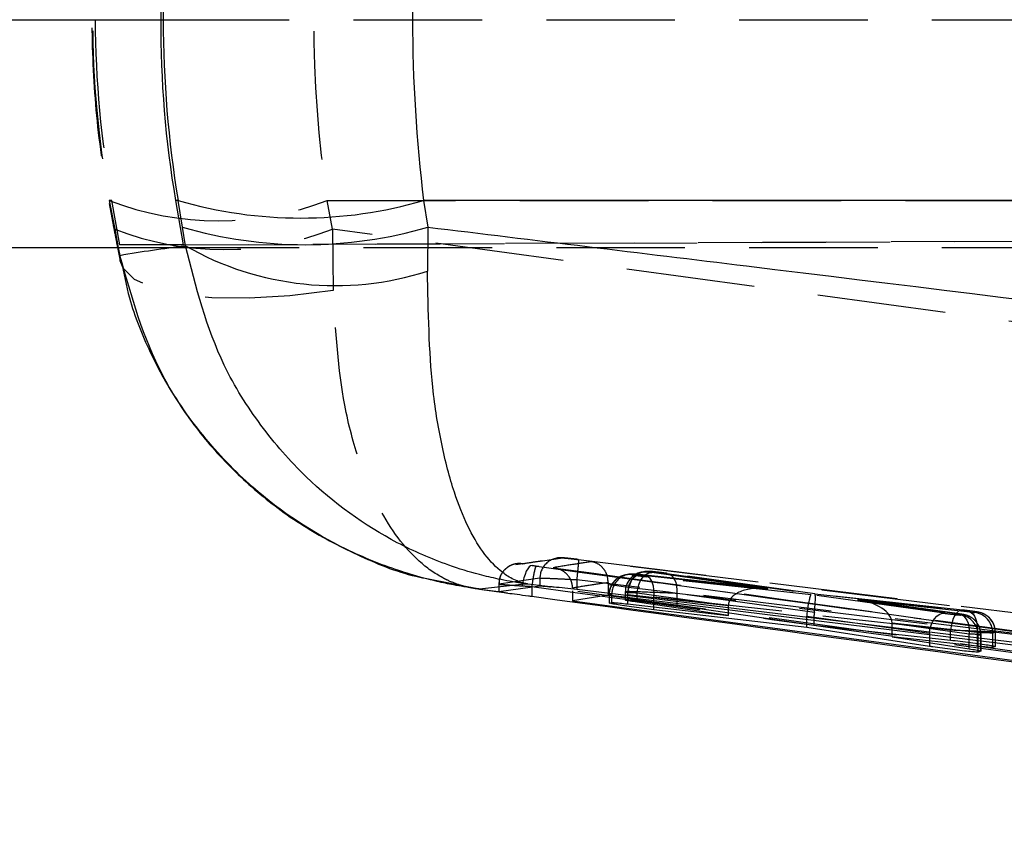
# Model space of a CAD drawing. Extents: x 40 to 416, y 16 to 281.
# Tile 8 of 41: x 158 to 168, y 145 to 153. Entities that reach past the tile are written whole.
import ezdxf

# ---------------------------------------------------------------- set-up
doc = ezdxf.new("R2010")
doc.units = 0
doc.linetypes.add('HIDDEN', pattern=[1.905, 1.27, -0.635])
doc.layers.get('0').update_dxf_attribs({"linetype": 'CONTINUOUS'})

msp = doc.modelspace()

# ---------------------------------------------------------------- linework, layer by layer
at = {"color": 7, "linetype": 'CONTINUOUS'}
for p, q in [((157.19993, 153.15955), (159.2592, 153.15955)), ((159.43057, 151.37455), (159.40535, 151.37455)), ((159.40535, 151.37455), (159.48025, 150.93507)), ((159.47342, 151.11138), (159.43057, 151.37455)), ((185.52431, 151.37455), (161.85655, 151.37455)), ((161.85655, 151.37455), (161.8994, 151.11138)), ((159.50263, 150.92726), (159.47342, 151.11138)), ((161.8994, 151.11138), (161.89475, 150.67757)), ((157.19993, 150.90955), (159.35769, 150.90955)), ((158.83245, 150.90955), (158.85878, 150.78005)), ((159.48025, 150.93507), (159.37361, 150.93507)), ((163.10894, 147.56016), (162.88429, 147.58746)), ((162.40946, 147.53746), (162.62489, 147.50766)), ((162.59974, 147.51482), (163.00568, 147.5684)), ((162.61922, 147.50876), (162.68546, 147.4995)), ((162.92439, 147.56371), (162.92439, 147.46656)), ((163.32837, 147.51928), (163.32837, 147.42279)), ((163.67913, 147.49492), (163.67913, 147.47854)), ((163.67913, 147.47854), (163.32837, 147.42279)), ((163.32837, 147.42279), (179.33278, 145.25886)), ((182.07172, 145.20497), (163.67913, 147.47854)), ((163.68912, 147.39949), (163.7162, 147.40468)), ((163.84888, 147.42894), (163.87511, 147.43351)), ((163.87197, 147.39029), (164.86714, 147.27588)), ((164.86714, 147.27588), (163.96519, 147.40819)), ((165.64143, 147.15933), (164.13243, 147.33353)), ((164.3578, 147.37845), (165.71533, 147.18075)), ((164.86714, 147.27588), (164.86714, 147.30427)), ((165.64143, 147.15933), (165.64143, 147.19151)), ((166.85329, 146.9716), (165.64143, 147.15933)), ((165.71533, 147.18075), (167.06242, 147.03373)), ((166.48421, 147.0651), (166.48421, 147.09683)), ((166.48421, 147.0651), (167.24491, 146.94814)), ((167.32388, 146.97318), (166.48421, 147.0651)), ((167.36047, 146.92425), (167.33526, 146.916)), ((167.5049, 146.96945), (167.47885, 146.96155))]:
    msp.add_line(p, q, dxfattribs=at)
at = {"color": 7, "linetype": 'HIDDEN'}
for p, q in [((159.2592, 153.15955), (186.07009, 153.15955)), ((158.75064, 151.37455), (158.80436, 151.09072)), ((158.77586, 151.37455), (158.75064, 151.37455)), ((158.8555, 150.93507), (158.77586, 151.37455)), ((160.95566, 151.09072), (160.90195, 151.37455)), ((160.90195, 151.37455), (178.30111, 151.37455)), ((158.74918, 151.34537), (158.8029, 151.06154)), ((158.80436, 151.09072), (158.83971, 150.90955)), ((158.8555, 150.93507), (194.35928, 151.09039)), ((178.33662, 148.73259), (160.95566, 151.09072)), ((160.95566, 151.09072), (160.96232, 150.48633)), ((159.48025, 150.93507), (186.39772, 151.0529)), ((159.37361, 150.93507), (158.8555, 150.93507)), ((159.35769, 150.90955), (174.03405, 150.90955)), ((162.97629, 147.80628), (162.76873, 147.77697)), ((163.03218, 147.81778), (163.23245, 147.84502)), ((163.3849, 147.82928), (169.68216, 147.06081)), ((182.17807, 145.50752), (163.51683, 147.80715)), ((162.96723, 147.76472), (162.92765, 147.77033)), ((163.85588, 147.67861), (163.81788, 147.66474)), ((163.88295, 147.6831), (163.85588, 147.67861)), ((163.91271, 147.67979), (163.93978, 147.68427)), ((163.98937, 147.68003), (163.9917, 147.67971)), ((165.2479, 147.54185), (163.98937, 147.68003)), ((163.9917, 147.67971), (165.25695, 147.5408)), ((164.00617, 147.70326), (164.01563, 147.70506)), ((164.04186, 147.70941), (164.01563, 147.70506)), ((164.07246, 147.70624), (164.09869, 147.71058)), ((165.25695, 147.5408), (164.11123, 147.69961)), ((164.25959, 147.69256), (164.26291, 147.69218)), ((164.25959, 147.69256), (165.72038, 147.48992)), ((165.7209, 147.48992), (164.26291, 147.69218)), ((161.87156, 147.64494), (162.45554, 147.531)), ((162.59867, 147.58595), (162.59867, 147.51388)), ((163.00568, 147.64354), (162.59974, 147.58631)), ((162.59974, 147.58631), (162.59974, 147.58633)), ((162.59974, 147.58633), (162.60153, 147.58595)), ((162.59974, 147.58631), (162.59974, 147.51482)), ((163.00568, 147.64354), (163.00568, 147.5684)), ((169.66553, 146.85941), (163.36908, 147.62769)), ((163.36908, 147.62769), (163.36908, 147.62766)), ((163.36908, 147.62766), (163.36908, 147.53243)), ((163.67922, 147.60356), (163.67913, 147.58185)), ((163.67913, 147.58185), (163.67913, 147.49492)), ((165.68398, 147.48161), (164.06048, 147.65971)), ((162.36679, 147.54402), (162.61922, 147.50876)), ((162.92439, 147.56371), (162.92487, 147.56366)), ((162.92487, 147.56366), (162.94693, 147.56065)), ((163.68825, 147.48117), (163.68825, 147.39898)), ((163.7162, 147.48578), (163.68912, 147.4813)), ((163.68912, 147.4813), (163.68912, 147.39949)), ((163.7162, 147.40468), (163.7162, 147.48578)), ((163.84801, 147.50762), (163.84801, 147.42818)), ((163.87511, 147.51209), (163.84888, 147.50775)), ((163.84888, 147.50775), (163.84888, 147.42894)), ((164.86714, 147.37196), (163.87197, 147.48122)), ((163.87197, 147.48122), (163.87197, 147.39029)), ((163.87511, 147.43351), (163.87511, 147.51209)), ((163.96519, 147.50112), (164.86718, 147.37609)), ((163.96519, 147.42661), (163.96519, 147.50112)), ((165.71687, 147.30554), (164.3578, 147.49408)), ((164.3578, 147.49408), (164.3578, 147.37845)), ((166.99935, 147.29928), (165.68398, 147.48161)), ((165.72038, 147.48992), (167.18215, 147.32943)), ((167.17982, 147.32975), (165.72085, 147.48993)), ((164.13243, 147.46122), (165.64314, 147.29549)), ((164.13243, 147.36035), (164.13243, 147.46122)), ((167.25194, 147.3096), (166.14446, 147.43109)), ((166.14446, 147.43109), (167.14669, 147.29206)), ((167.15001, 147.29167), (166.15442, 147.42979)), ((164.86714, 147.30427), (164.86714, 147.37196)), ((167.32965, 147.30938), (167.3036, 147.30506)), ((165.64143, 147.26877), (166.85329, 147.10079)), ((165.64143, 147.19151), (165.64143, 147.26877)), ((167.06242, 147.13094), (165.71533, 147.27884)), ((165.71533, 147.18075), (165.71533, 147.27884)), ((166.48417, 147.20323), (167.32388, 147.11111)), ((166.48421, 147.09683), (166.48421, 147.1991)), ((167.24491, 147.09357), (166.48421, 147.1991)), ((167.18521, 147.28546), (167.16, 147.28129)), ((166.85329, 147.10079), (166.85329, 147.00836)), ((167.06242, 147.03373), (167.06242, 147.13094)), ((167.24491, 146.94814), (167.24491, 147.09357)), ((167.32388, 147.11111), (167.32388, 147.00148)), ((167.35882, 147.11244), (167.36047, 147.08698)), ((167.47885, 147.10658), (167.5049, 147.11089)), ((167.47885, 146.96155), (167.47885, 147.10658)), ((167.5049, 147.11089), (167.5049, 146.96945)), ((167.50577, 146.97013), (167.50577, 147.11102)), ((167.33526, 147.0828), (167.36047, 147.08698)), ((167.33526, 146.916), (167.33526, 147.0828)), ((167.36047, 147.08698), (167.36047, 146.92425)), ((167.36134, 146.92526), (167.36134, 147.08711))]:
    msp.add_line(p, q, dxfattribs=at)
at = {"color": 8, "linetype": 'CONTINUOUS'}
for p, q in [((158.83971, 150.90955), (158.85468, 150.83281)), ((158.85827, 150.77774), (158.85468, 150.83281)), ((162.94693, 147.56065), (163.32837, 147.50847)), ((163.96519, 147.40819), (163.96519, 147.42661)), ((164.13243, 147.33353), (164.13243, 147.36035)), ((166.85329, 147.00836), (166.85329, 146.9716)), ((167.32388, 147.00148), (167.32388, 146.97318))]:
    msp.add_line(p, q, dxfattribs=at)
at = {"color": 7, "linetype": 'HIDDEN', "flags": 128}
for points in [[(160.96232, 150.48633), (160.53552, 150.43361), (160.13129, 150.40911), (159.76367, 150.41367), (159.44545, 150.44714), (159.18771, 150.50835), (158.99941, 150.59518), (158.8871, 150.7046), (158.85827, 150.77774)], [(162.92765, 147.77033), (162.91367, 147.76728), (162.89916, 147.75639), (162.88467, 147.7381), (162.8708, 147.71313), (162.85809, 147.68246), (162.84704, 147.64732), (162.83809, 147.60908), (162.83159, 147.56927)], [(163.87197, 147.48122), (163.87744, 147.52194), (163.88672, 147.56093), (163.89941, 147.59655), (163.91499, 147.6273), (163.93278, 147.65187), (163.95205, 147.66923), (163.97197, 147.67864), (163.98937, 147.68003)], [(163.96519, 147.50112), (163.9712, 147.54128), (163.98199, 147.57978), (163.99711, 147.61504), (164.01594, 147.6456), (164.0377, 147.67021), (164.0615, 147.68784), (164.08635, 147.69778), (164.11123, 147.69961)], [(164.01563, 147.70506), (164.03034, 147.70694), (164.07246, 147.70624)], [(164.26291, 147.69218), (164.28196, 147.6869), (164.30267, 147.67435), (164.32097, 147.65536), (164.33623, 147.63061), (164.34788, 147.60099), (164.35552, 147.56754), (164.35886, 147.53148), (164.3578, 147.49408)], [(164.13243, 147.46122), (164.13388, 147.49817), (164.13194, 147.53384), (164.12667, 147.56698), (164.11826, 147.59645), (164.10701, 147.62122), (164.0933, 147.64043), (164.0776, 147.65341), (164.06048, 147.65971)], [(166.85329, 147.10079), (166.8593, 147.14095), (166.87009, 147.17945), (166.88522, 147.21471), (166.90404, 147.24527), (166.92581, 147.26988), (166.94961, 147.28751), (166.97446, 147.29745), (166.99935, 147.29928)], [(167.18215, 147.32943), (167.16242, 147.32836), (167.1425, 147.31895), (167.12323, 147.30159), (167.10544, 147.27702), (167.08986, 147.24627), (167.07717, 147.21065), (167.06789, 147.17166), (167.06242, 147.13094)], [(167.14669, 147.29206), (167.16906, 147.28639), (167.18977, 147.27384), (167.20808, 147.25485), (167.22333, 147.23011), (167.23498, 147.20048), (167.24262, 147.16704), (167.24596, 147.13097), (167.24491, 147.09357)], [(167.25194, 147.3096), (167.26906, 147.30329), (167.28475, 147.29031), (167.29846, 147.27111), (167.30971, 147.24634), (167.31812, 147.21687), (167.32338, 147.18373), (167.32532, 147.14806), (167.32388, 147.11111)]]:
    msp.add_lwpolyline(points, dxfattribs=at)
at = {"color": 7, "linetype": 'CONTINUOUS', "flags": 128}
msp.add_lwpolyline([(182.25454, 145.24672), (174.19925, 146.22201), (163.36908, 147.53243)], dxfattribs=at)
at = {"color": 7, "linetype": 'HIDDEN'}
for centre, radius, start, end in [((159.8263, 154.15571), 2.98193, 248.855295, 291.144705), ((159.88001, 153.87188), 2.98193, 248.85529, 291.14471), ((163.20808, 147.64409), 0.2024, 83.083834, 180.157505), ((163.88853, 147.48185), 0.19941, 83.038107, 180.156996), ((163.91561, 147.48633), 0.19941, 83.038162, 180.156942), ((164.04843, 147.50824), 0.19955, 102.227219, 180.140446), ((164.07452, 147.51264), 0.19941, 83.038107, 180.156996), ((167.27884, 147.10659), 0.20002, 359.996918, 82.888315), ((167.30494, 147.111), 0.19991, 15.380151, 82.89994), ((167.13524, 147.08281), 0.20002, 359.997151, 82.889291), ((167.16079, 147.08772), 0.19925, 60.292329, 82.958228)]:
    msp.add_arc(centre, radius, start, end, dxfattribs=at)
at = {"color": 7, "linetype": 'CONTINUOUS'}
for centre, radius, start, end in [((160.64356, 155.5305), 4.32935, 253.729168, 286.270832), ((160.68641, 155.26734), 4.32936, 253.729203, 286.270797), ((160.98128, 153.50982), 2.97591, 240.206569, 287.875651)]:
    msp.add_arc(centre, radius, start, end, dxfattribs=at)
at = {"color": 7, "linetype": 'HIDDEN'}
for centre, major_axis, ratio, start_param, end_param in [((169.43792, 153.15955), (10.85215, 0), 0.9472259, 2.9670597, 3.3161256), ((168.86353, 153.15955), (0, 10.27943), 0.9974236, 1.3962634, 1.5707963), ((169.43792, 153.15955), (0, 10.27943), 0.8432031, 1.3962634, 1.7453293), ((168.86353, 153.15955), (-5.48314, 8.71528), 0.9940905, 1.0118926, 1.1864256), ((164.01242, 147.66748), (0.1, -0.01218), 0.0216375, 3.0679446, 5.2163663), ((164.17217, 147.69393), (0.1, -0.01218), 0.0216375, 3.0679446, 4.0597172), ((164.1984, 147.69827), (0.1, -0.01218), 0.0216375, 0.9150088, 3.0679446), ((164.14801, 147.49544), (0.3, -0.01217), 0.0073074, 3.0656059, 4.0573784), ((164.17424, 147.49979), (0.3, -0.01217), 0.0073074, 0.91267, 3.0656059), ((165.23278, 147.34231), (0.36479, -0.0453), 0.5439549, 1.5721044, 3.1992773), ((165.65981, 147.28312), (0.02464, 0.1985), 0.0904407, 0.0261064, 1.5196515), ((165.69622, 147.29143), (0.02466, 0.19849), 0.0940965, 4.7952228, 6.3093024), ((166.1203, 147.2326), (0.36306, -0.04509), 0.5465453, 0.0785605, 1.5721167), ((165.0406, 147.36341), (-0.02803, 0.19967), 0.8573042, 1.3879116, 1.4084842), ((165.83301, 147.25911), (-0.07564, 0.18867), 0.9329121, 1.0312894, 1.1649249), ((165.88813, 147.27036), (-0.02715, 0.19977), 0.8542832, 1.2793833, 1.4130506), ((167.06029, 147.2936), (0.1, -0.01218), 0.0216375, 4.0596471, 6.2095373), ((167.0855, 147.29777), (0.1, -0.01218), 0.0216375, 6.2095373, 7.1981736), ((167.22994, 147.32168), (0.1, -0.01218), 0.0216375, 6.2095373, 8.3548239), ((167.20389, 147.31737), (0.1, -0.01218), 0.0216375, 5.2162492, 6.2095373), ((166.29287, 147.20866), (-0.07406, 0.18922), 0.9323991, 4.3149611, 4.3354822), ((167.20577, 147.1232), (0.3, -0.01217), 0.0073074, 6.2071985, 8.3524852), ((167.06134, 147.09928), (0.3, -0.01217), 0.0073074, 6.2071985, 7.1958348), ((167.17973, 147.11888), (0.3, -0.01217), 0.0073074, 5.2139104, 6.2071985)]:
    msp.add_ellipse(centre, major_axis=major_axis, ratio=ratio, start_param=start_param, end_param=end_param, dxfattribs=at)
at = {"color": 7, "linetype": 'CONTINUOUS'}
for centre, major_axis, ratio, start_param, end_param in [((168.9513, 153.15955), (0, 10.27943), 0.9404807, 1.3962634, 1.7453293), ((169.50533, 153.15955), (0, 10.27943), 0.9967601, 1.3962634, 1.5707963), ((168.9513, 153.15955), (0, 10.27943), 0.7008368, 1.3962634, 1.7453293), ((169.50533, 153.15955), (5.05816, 8.96657), 0.9937725, 2.0817417, 2.2562746)]:
    msp.add_ellipse(centre, major_axis=major_axis, ratio=ratio, start_param=start_param, end_param=end_param, dxfattribs=at)
at = {"color": 7, "linetype": 'HIDDEN'}
for points, knots in [([(158.74918, 154.97374), (158.71966, 154.80291), (158.63919, 154.33726), (158.57387, 153.56386), (158.57815, 152.66144), (158.64824, 151.92039), (158.72452, 151.48584), (158.74918, 151.34537)], [0, 0, 0, 0, 0.1430459, 0.3899198, 0.6358538, 0.8822816, 1, 1, 1, 1]), ([(158.79052, 151.12741), (158.80182, 151.06638), (158.81553, 150.9923), (158.82992, 150.92195), (158.83245, 150.90955)], [0, 0, 0, 0, 0.823797, 1, 1, 1, 1]), ([(162.40946, 147.53746), (162.40756, 147.53764), (162.40536, 147.53785), (162.40202, 147.53817), (162.39844, 147.53853), (162.39167, 147.53925), (162.38028, 147.54056), (162.36163, 147.543), (162.33112, 147.54777), (162.28118, 147.55767), (162.19943, 147.57968), (162.11752, 147.61168), (161.9807, 147.68044), (161.73556, 147.85411), (161.44904, 148.23217), (161.21564, 148.7878), (161.02651, 149.47316), (160.98723, 150.0932), (160.96232, 150.48633)], [0, 0, 0, 0, 0.0024294, 0.0028211, 0.0042749, 0.0070142, 0.0115091, 0.0188863, 0.0309987, 0.0509108, 0.0837522, 0.1384114, 0.1607384, 0.271208, 0.4879997, 0.6252151, 0.7623728, 1, 1, 1, 1]), ([(162.82964, 147.7874), (162.81483, 147.78852), (162.79063, 147.79035), (162.74422, 147.78284), (162.69253, 147.76179), (162.64123, 147.71554), (162.60641, 147.6548), (162.60196, 147.60915), (162.59974, 147.58633)], [0, 0, 0, 0, 0.1288107, 0.2104737, 0.407862, 0.6052496, 0.8026225, 1, 1, 1, 1]), ([(162.74676, 147.78081), (162.74216, 147.77968), (162.71646, 147.77334), (162.67134, 147.74628), (162.62534, 147.69348), (162.59992, 147.63583), (162.60165, 147.59875), (162.60224, 147.58594)], [0, 0, 0, 0, 0.0555512, 0.3103796, 0.5783669, 0.8543017, 1, 1, 1, 1]), ([(162.82964, 147.7874), (162.84035, 147.78911), (162.89393, 147.79769), (162.96142, 147.80829), (163.01826, 147.81592), (163.03218, 147.81778)], [0, 0, 0, 0, 0.1587791, 0.7938955, 1, 1, 1, 1]), ([(163.51683, 147.80715), (163.45369, 147.79822), (163.32703, 147.78033), (163.2005, 147.75912), (163.13704, 147.74848)], [0, 0, 0, 0, 0.4984977, 1, 1, 1, 1]), ([(163.3834, 147.82948), (163.37648, 147.83032), (163.35, 147.83354), (163.30458, 147.83873), (163.25447, 147.84388), (163.23173, 147.84598), (163.20867, 147.84681), (163.19355, 147.84618), (163.18513, 147.84525), (163.18344, 147.84504), (163.18324, 147.84502), (163.18322, 147.84502)], [0, 0, 0, 0, 0.0819144, 0.3136583, 0.5516927, 0.8118604, 0.8964953, 0.979454, 0.9974568, 0.9998333, 1, 1, 1, 1]), ([(163.23244, 147.84502), (163.23539, 147.84499), (163.24127, 147.84492), (163.27004, 147.84227), (163.30991, 147.83805), (163.35062, 147.83341), (163.37604, 147.83035), (163.3849, 147.82928)], [0, 0, 0, 0, 0.2199171, 0.4397571, 0.6600313, 0.8815013, 1, 1, 1, 1]), ([(163.3849, 147.82928), (163.38527, 147.82889), (163.38577, 147.82838), (163.3862, 147.8209), (163.38553, 147.80192), (163.38192, 147.75602), (163.37541, 147.69579), (163.37119, 147.65039), (163.36908, 147.62769)], [0, 0, 0, 0, 0.1117394, 0.150099, 0.3626771, 0.5752536, 0.7876082, 1, 1, 1, 1]), ([(163.67922, 147.60356), (163.67783, 147.62304), (163.67505, 147.66187), (163.65093, 147.7187), (163.60696, 147.77282), (163.55765, 147.79877), (163.52487, 147.80595), (163.51746, 147.80705), (163.51683, 147.80715)], [0, 0, 0, 0, 0.16551596, 0.32995254, 0.576656, 0.9054096, 0.99194165, 1, 1, 1, 1]), ([(162.96723, 147.76472), (162.96385, 147.75893), (162.95814, 147.74914), (162.94577, 147.69262), (162.93475, 147.63158), (162.92816, 147.5863), (162.92487, 147.56366)], [0, 0, 0, 0, 0.3349067, 0.56593, 0.7829639, 1, 1, 1, 1]), ([(162.92765, 147.77033), (165.43449, 147.42725), (168.52558, 147.0042), (171.61729, 146.58965), (172.20166, 146.5113)], [0, 0, 0, 0, 0.81098896, 1, 1, 1, 1]), ([(178.09663, 145.72366), (175.28651, 146.09597), (170.24177, 146.76435), (165.20037, 147.45762), (162.96723, 147.76472)], [0, 0, 0, 0, 0.557039, 1, 1, 1, 1]), ([(163.13704, 147.74848), (163.27076, 147.73005), (165.99581, 147.35457), (169.01742, 146.94259), (171.90564, 146.55139), (172.20166, 146.5113)], [0, 0, 0, 0, 0.0442621, 0.9020422, 1, 1, 1, 1]), ([(163.32818, 147.55013), (163.32612, 147.56948), (163.32202, 147.60804), (163.29261, 147.66414), (163.23938, 147.71762), (163.18191, 147.74143), (163.14452, 147.7476), (163.13776, 147.74839), (163.13704, 147.74848)], [0, 0, 0, 0, 0.1649522, 0.3287164, 0.5820269, 0.9249398, 0.9920051, 1, 1, 1, 1]), ([(164.01563, 147.70506), (164.00448, 147.70263), (163.97436, 147.69605), (163.92321, 147.66888), (163.87601, 147.61721), (163.84886, 147.55761), (163.85113, 147.52048), (163.85193, 147.50741)], [0, 0, 0, 0, 0.1223586, 0.3303002, 0.6056579, 0.8612149, 1, 1, 1, 1]), ([(163.98937, 147.68003), (163.98183, 147.68084), (163.96135, 147.68304), (163.94236, 147.68478), (163.92649, 147.68574), (163.90784, 147.68612), (163.89266, 147.68428), (163.88295, 147.6831)], [0, 0, 0, 0, 0.1914267, 0.5203941, 0.6678818, 0.7875208, 1, 1, 1, 1]), ([(164.26291, 147.69218), (164.25095, 147.69379), (164.22654, 147.69709), (164.18344, 147.70238), (164.14269, 147.70703), (164.11245, 147.71008), (164.09526, 147.71152), (164.08066, 147.71222), (164.06265, 147.71217), (164.04924, 147.71039), (164.04186, 147.70941)], [0, 0, 0, 0, 0.1589236, 0.3245495, 0.4861831, 0.6515524, 0.7739905, 0.8416928, 0.9130048, 1, 1, 1, 1]), ([(162.60632, 147.58493), (162.61845, 147.58384), (162.64275, 147.58167), (162.72376, 147.57604), (162.79566, 147.57153), (162.83159, 147.56927)], [0, 0, 0, 0, 0.3327831, 0.6666429, 1, 1, 1, 1]), ([(163.36887, 147.62769), (163.36885, 147.62769), (163.34725, 147.6288), (163.28615, 147.63188), (163.18926, 147.63656), (163.09412, 147.64078), (163.02875, 147.64342), (163.00807, 147.64354), (163.00568, 147.64354), (163.00568, 147.64354)], [0, 0, 0, 0, 0.0001187, 0.1214075, 0.3418197, 0.5613141, 0.7805922, 0.9998861, 1, 1, 1, 1]), ([(163.32818, 147.55013), (163.32824, 147.55014), (163.38731, 147.56004), (163.504, 147.57869), (163.61987, 147.59555), (163.67919, 147.60356), (163.67922, 147.60356)], [0, 0, 0, 0, 0.0005262, 0.5006433, 0.9997387, 1, 1, 1, 1]), ([(163.36908, 147.62766), (163.36903, 147.62767), (163.36896, 147.62768), (163.36889, 147.62768), (163.36887, 147.62769)], [0, 0, 0, 0, 0.7196963, 1, 1, 1, 1]), ([(163.67913, 147.58185), (164.13285, 147.52626), (170.28898, 146.77205), (176.44423, 146.01115), (182.14583, 145.30634)], [0, 0, 0, 0, 0.0737025, 1, 1, 1, 1]), ([(163.81788, 147.66474), (163.80701, 147.66141), (163.77692, 147.6522), (163.73503, 147.61439), (163.70026, 147.55773), (163.68463, 147.50795), (163.68887, 147.48225), (163.68918, 147.48035)], [0, 0, 0, 0, 0.14106569, 0.39043281, 0.67581357, 0.97606668, 1, 1, 1, 1]), ([(162.83159, 147.56927), (162.8622, 147.56742), (162.89283, 147.56556), (162.92437, 147.56371), (162.92439, 147.56371)], [0, 0, 0, 0, 0.9993308, 1, 1, 1, 1]), ([(172.18985, 146.31027), (171.8938, 146.35036), (168.93957, 146.75037), (165.98598, 147.15511), (163.32837, 147.51928)], [0, 0, 0, 0, 0.100212, 1, 1, 1, 1]), ([(163.32837, 147.50847), (165.42715, 147.21988), (170.3342, 146.54514), (175.24455, 145.89488), (178.0547, 145.52274)], [0, 0, 0, 0, 0.42770776, 1, 1, 1, 1]), ([(167.35741, 147.08732), (167.35819, 147.10073), (167.36014, 147.13455), (167.33955, 147.18241), (167.30969, 147.22408), (167.27689, 147.25191), (167.24644, 147.26907), (167.22158, 147.27834), (167.20475, 147.28266), (167.19369, 147.28493), (167.17889, 147.28755), (167.16213, 147.28994), (167.15001, 147.29167)], [0, 0, 0, 0, 0.1129767, 0.2848387, 0.4267926, 0.5469038, 0.6461017, 0.7230812, 0.7720399, 0.8068132, 0.8602806, 1, 1, 1, 1]), ([(167.50484, 147.11184), (167.50312, 147.13347), (167.49991, 147.17388), (167.4731, 147.2243), (167.44147, 147.26017), (167.4091, 147.28356), (167.38049, 147.29734), (167.35843, 147.30436), (167.34467, 147.30754), (167.33327, 147.30975), (167.31703, 147.3124), (167.28797, 147.31656), (167.24703, 147.32187), (167.20945, 147.32643), (167.18816, 147.32881), (167.17982, 147.32975)], [0, 0, 0, 0, 0.13589231, 0.25394977, 0.35330008, 0.43686581, 0.50467751, 0.55469313, 0.58431887, 0.6121951, 0.67088298, 0.76827971, 0.85355788, 0.94260182, 1, 1, 1, 1])]:
    msp.add_open_spline(points, degree=3, knots=knots, dxfattribs=at)
at = {"color": 7, "linetype": 'CONTINUOUS'}
for points, knots in [([(161.8994, 151.11138), (162.94892, 150.98381), (169.94278, 150.13375), (176.93374, 149.2619), (182.87562, 148.52088)], [0, 0, 0, 0, 0.1500619, 1, 1, 1, 1]), ([(158.85468, 150.83281), (158.96202, 150.85084), (159.17718, 150.88699), (159.39398, 150.91382), (159.50263, 150.92726)], [0, 0, 0, 0, 0.4988867, 1, 1, 1, 1]), ([(162.88429, 147.58746), (162.88043, 147.58797), (162.87591, 147.58856), (162.8676, 147.58967), (162.85788, 147.59098), (162.84018, 147.59344), (162.81216, 147.59748), (162.76635, 147.60452), (162.69143, 147.61717), (162.56878, 147.64097), (162.36702, 147.68854), (162.20475, 147.73838), (161.93092, 147.83505), (161.42666, 148.05498), (160.784, 148.51552), (160.23683, 149.1448), (159.76998, 149.88202), (159.60663, 150.52065), (159.50263, 150.92726)], [0, 0, 0, 0, 0.00240567, 0.00282079, 0.00517886, 0.00847163, 0.01385929, 0.02267549, 0.03711148, 0.06079108, 0.09981209, 0.16494033, 0.16514735, 0.27813432, 0.50082798, 0.63389265, 0.76690671, 1, 1, 1, 1]), ([(162.40946, 147.53746), (162.40538, 147.538), (162.40064, 147.53862), (162.39344, 147.53957), (162.38571, 147.54061), (162.37108, 147.54261), (162.34653, 147.54607), (162.3063, 147.55204), (162.24035, 147.56259), (162.13217, 147.58202), (161.95422, 147.61976), (161.77385, 147.66792), (161.47041, 147.76411), (160.91981, 147.98809), (160.24921, 148.42922), (159.66375, 149.04245), (159.15181, 149.78106), (158.96997, 150.42472), (158.85468, 150.83281)], [0, 0, 0, 0, 0.00242941, 0.00282121, 0.00428817, 0.00703234, 0.01153444, 0.01891909, 0.03103962, 0.05095569, 0.08378801, 0.13840032, 0.16105737, 0.2715767, 0.48798732, 0.62521069, 0.76237683, 1, 1, 1, 1]), ([(158.86852, 150.7798), (158.89272, 150.65631), (158.95405, 150.34352), (159.14696, 149.86689), (159.42852, 149.35911), (159.78639, 148.89516), (160.20869, 148.4843), (160.69271, 148.12997), (161.23351, 147.85301), (161.63311, 147.69011), (161.85352, 147.64836), (161.87156, 147.64494)], [0, 0, 0, 0, 0.0795103, 0.2013921, 0.3264264, 0.4523377, 0.5809676, 0.712504, 0.8484767, 0.9875955, 1, 1, 1, 1]), ([(162.88429, 147.58746), (162.88291, 147.58771), (162.88129, 147.588), (162.87832, 147.58855), (162.87485, 147.58921), (162.86854, 147.59048), (162.85854, 147.59264), (162.84224, 147.59661), (162.81566, 147.60422), (162.77237, 147.61973), (162.70191, 147.65363), (162.64563, 147.6923), (162.55326, 147.77024), (162.38345, 147.95497), (162.18284, 148.36954), (162.02933, 148.95773), (161.9137, 149.65828), (161.90212, 150.28106), (161.89475, 150.67757)], [0, 0, 0, 0, 0.0024053, 0.002821, 0.0051771, 0.0084693, 0.0138557, 0.0226707, 0.0371056, 0.0607841, 0.099806, 0.1649407, 0.1651133, 0.2780973, 0.5008267, 0.633891, 0.7669045, 1, 1, 1, 1]), ([(162.88429, 147.58746), (162.80511, 147.57975), (162.64849, 147.5645), (162.48854, 147.54641), (162.40946, 147.53746)], [0, 0, 0, 0, 0.5056107, 1, 1, 1, 1]), ([(162.62489, 147.50766), (162.61903, 147.50884), (162.60014, 147.51262), (162.5999, 147.51392), (162.59974, 147.51482)], [0, 0, 0, 0, 0.31010666, 1, 1, 1, 1]), ([(162.62489, 147.50766), (162.64354, 147.50457), (162.68084, 147.49838), (162.77704, 147.48621), (162.86309, 147.47496), (162.9133, 147.46808), (162.92439, 147.46656)], [0, 0, 0, 0, 0.30436897, 0.60872644, 0.91357048, 1, 1, 1, 1]), ([(163.00568, 147.5684), (163.01264, 147.5683), (163.02657, 147.56809), (163.07493, 147.5636), (163.10561, 147.5605), (163.10894, 147.56016)], [0, 0, 0, 0, 0.4713372, 0.9426333, 1, 1, 1, 1]), ([(163.36908, 147.53243), (163.3294, 147.53703), (163.25001, 147.54621), (163.16239, 147.55479), (163.12099, 147.55895), (163.10894, 147.56016)], [0, 0, 0, 0, 0.4148309, 0.8297767, 1, 1, 1, 1]), ([(162.92439, 147.46656), (165.59929, 147.10135), (169.63054, 146.55094), (173.66442, 146.0203), (175.02167, 145.84176)], [0, 0, 0, 0, 0.6635392, 1, 1, 1, 1]), ([(164.13243, 147.33353), (164.10104, 147.33733), (164.03825, 147.34495), (163.93413, 147.35884), (163.83719, 147.3726), (163.75699, 147.38492), (163.7038, 147.39419), (163.68678, 147.39841), (163.68866, 147.39927), (163.68912, 147.39949)], [0, 0, 0, 0, 0.1581102, 0.3161821, 0.474941, 0.633767, 0.791747, 0.9483549, 1, 1, 1, 1]), ([(163.7162, 147.40468), (163.72207, 147.40472), (163.73381, 147.40481), (163.79012, 147.39957), (163.84486, 147.39337), (163.87197, 147.39029)], [0, 0, 0, 0, 0.3354448, 0.6708574, 1, 1, 1, 1]), ([(163.96519, 147.40819), (163.94059, 147.41184), (163.8914, 147.41915), (163.85065, 147.42648), (163.84946, 147.42814), (163.84888, 147.42894)], [0, 0, 0, 0, 0.3409591, 0.682003, 1, 1, 1, 1]), ([(163.87511, 147.43351), (163.88093, 147.43354), (163.89256, 147.4336), (163.95025, 147.42835), (164.03046, 147.41982), (164.12771, 147.40851), (164.23022, 147.39577), (164.30824, 147.38544), (164.34684, 147.38), (164.3578, 147.37845)], [0, 0, 0, 0, 0.1548864, 0.3097616, 0.4650407, 0.621396, 0.7789141, 0.9372011, 1, 1, 1, 1]), ([(167.06242, 147.03373), (167.09382, 147.03024), (167.15661, 147.02326), (167.26062, 147.01026), (167.35737, 146.99713), (167.43737, 146.98508), (167.49042, 146.97562), (167.50727, 146.97096), (167.50537, 146.96974), (167.5049, 146.96945)], [0, 0, 0, 0, 0.1580663, 0.3161066, 0.4748048, 0.6337063, 0.7919958, 0.9491168, 1, 1, 1, 1]), ([(167.33526, 146.916), (167.32945, 146.91559), (167.31785, 146.91477), (167.26031, 146.9193), (167.1803, 146.9276), (167.08329, 146.93919), (166.9809, 146.95269), (166.9029, 146.96389), (166.86425, 146.9699), (166.85329, 146.9716)], [0, 0, 0, 0, 0.154809, 0.3096082, 0.4647025, 0.6209152, 0.7785263, 0.937205, 1, 1, 1, 1]), ([(167.24491, 146.94814), (167.26946, 146.94418), (167.31857, 146.93625), (167.35882, 146.92781), (167.35993, 146.9254), (167.36047, 146.92425)], [0, 0, 0, 0, 0.342585, 0.6852627, 1, 1, 1, 1]), ([(167.47885, 146.96155), (167.47298, 146.96119), (167.46125, 146.96049), (167.40511, 146.96473), (167.35069, 146.97039), (167.32388, 146.97318)], [0, 0, 0, 0, 0.3365437, 0.6730752, 1, 1, 1, 1])]:
    msp.add_open_spline(points, degree=3, knots=knots, dxfattribs=at)

doc.saveas('drawing.dxf')
